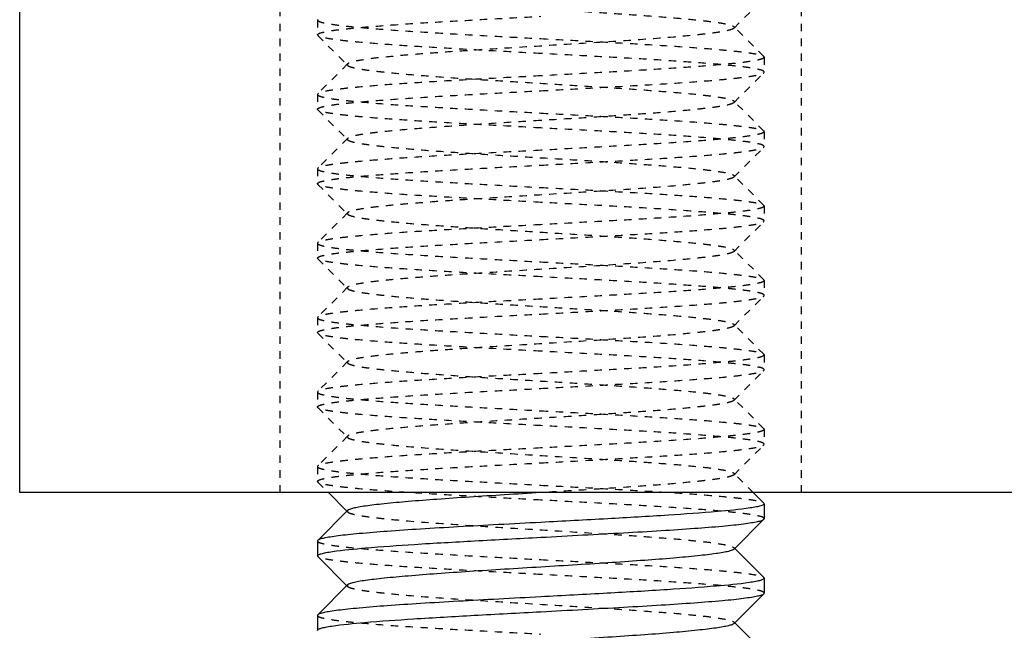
# Model space of a CAD drawing. Header units: millimetres. Extents: x -24622 to 57, y -1603 to 1112.
# Tile 12 of 219: x -23376 to -23363, y -294 to -286. Entities that reach past the tile are written whole.
import ezdxf

# ---------------------------------------------------------------- set-up
doc = ezdxf.new("R2010")
doc.units = ezdxf.units.MM
doc.linetypes.add('HIDDEN', pattern=[0.2, 0.1, -0.1])
doc.layers.add('02___PRT_ALL_AXES', color=7, linetype='Continuous')
doc.layers.add('DEFAULT_2', color=8, linetype='HIDDEN')

msp = doc.modelspace()

# ---------------------------------------------------------------- linework, layer by layer
at = {"color": 7, "linetype": 'Continuous'}
for p, q in [((-23376.094, -292.275), (-23376.094, -280.275)), ((-23256.094, -292.275), (-23376.094, -292.275)), ((-23371.948, -292.275), (-23371.699, -292.525)), ((-23366.098, -292.416), (-23366.24, -292.275)), ((-23366.098, -292.416), (-23366.094, -292.425)), ((-23371.689, -292.515), (-23372.09, -292.916)), ((-23366.499, -293.034), (-23366.098, -292.633)), ((-23366.098, -292.633), (-23366.094, -292.625)), ((-23372.09, -292.916), (-23372.094, -292.925)), ((-23366.098, -293.416), (-23366.489, -293.025)), ((-23372.09, -293.133), (-23372.094, -293.125)), ((-23372.09, -293.133), (-23371.699, -293.525)), ((-23366.098, -293.416), (-23366.094, -293.425)), ((-23371.689, -293.515), (-23372.09, -293.916)), ((-23366.499, -294.034), (-23366.098, -293.633)), ((-23366.098, -293.633), (-23366.094, -293.625)), ((-23372.09, -293.916), (-23372.094, -293.925)), ((-23366.098, -294.416), (-23366.489, -294.025))]:
    msp.add_line(p, q, dxfattribs=at)
for points, start_tangent, end_tangent in [([(-23369.095, -292.275), (-23369.582, -292.305), (-23370.053, -292.335), (-23370.489, -292.365), (-23370.876, -292.395), (-23371.199, -292.425), (-23371.334, -292.44), (-23371.448, -292.455), (-23371.542, -292.47), (-23371.613, -292.485), (-23371.663, -292.5), (-23371.689, -292.515)], (-0.998132, -0.061099), (-0.70669, -0.707524)), ([(-23366.282, -292.481), (-23366.723, -292.53), (-23367.381, -292.578), (-23368.196, -292.626), (-23369.094, -292.675)], (-0.988581, -0.15069), (-0.998596, -0.052977)), ([(-23366.094, -292.425), (-23366.106, -292.439), (-23366.141, -292.453), (-23366.2, -292.467), (-23366.282, -292.481)], (0.007222, -0.999974), (-0.988581, -0.15069)), ([(-23369.094, -292.675), (-23369.66, -292.705), (-23370.205, -292.735), (-23370.711, -292.765), (-23371.158, -292.795), (-23371.532, -292.826), (-23371.686, -292.841), (-23371.818, -292.856), (-23371.925, -292.871), (-23372.006, -292.886), (-23372.061, -292.901), (-23372.09, -292.916)], (-0.998596, -0.052977), (-0.705983, -0.708229)), ([(-23369.094, -292.875), (-23368.528, -292.844), (-23367.983, -292.814), (-23367.477, -292.784), (-23367.03, -292.754), (-23366.656, -292.724), (-23366.502, -292.709), (-23366.37, -292.693), (-23366.263, -292.678), (-23366.182, -292.663), (-23366.127, -292.648), (-23366.098, -292.633)], (0.998596, 0.052977), (0.706019, 0.708192)), ([(-23371.894, -293.066), (-23371.449, -293.018), (-23370.793, -292.97), (-23369.983, -292.923), (-23369.094, -292.875)], (0.98924, 0.146305), (0.998596, 0.052977)), ([(-23372.094, -293.125), (-23372.081, -293.11), (-23372.044, -293.095), (-23371.981, -293.081), (-23371.894, -293.066)], (0.008728, 0.999962), (0.98924, 0.146305)), ([(-23366.499, -293.034), (-23366.525, -293.049), (-23366.575, -293.064), (-23366.647, -293.079), (-23366.74, -293.094), (-23366.855, -293.109), (-23366.989, -293.124), (-23367.313, -293.155), (-23367.699, -293.185), (-23368.136, -293.215), (-23368.606, -293.245), (-23369.094, -293.275), (-23369.582, -293.305), (-23370.052, -293.335), (-23370.489, -293.365), (-23370.875, -293.395), (-23371.199, -293.425), (-23371.333, -293.44), (-23371.448, -293.455), (-23371.542, -293.47), (-23371.613, -293.485), (-23371.663, -293.5), (-23371.689, -293.515)], (-0.707117, -0.707096), (-0.70586, -0.708351)), ([(-23366.094, -293.425), (-23366.107, -293.439), (-23366.144, -293.454), (-23366.206, -293.468), (-23366.292, -293.483)], (-0.006651, -0.999978), (-0.989131, -0.147034)), ([(-23366.292, -293.483), (-23366.736, -293.531), (-23367.393, -293.579), (-23368.203, -293.627), (-23369.094, -293.675)], (-0.989131, -0.147034), (-0.998596, -0.052977)), ([(-23369.094, -293.675), (-23369.66, -293.705), (-23370.205, -293.735), (-23370.711, -293.765), (-23371.158, -293.795), (-23371.532, -293.826), (-23371.687, -293.841), (-23371.818, -293.856), (-23371.925, -293.871), (-23372.006, -293.886), (-23372.061, -293.901), (-23372.09, -293.916)], (-0.998596, -0.052977), (-0.706038, -0.708174)), ([(-23369.094, -293.875), (-23368.528, -293.844), (-23367.983, -293.814), (-23367.477, -293.784), (-23367.03, -293.754), (-23366.656, -293.724), (-23366.502, -293.709), (-23366.37, -293.693), (-23366.263, -293.678), (-23366.182, -293.663), (-23366.127, -293.648), (-23366.098, -293.633)], (0.998596, 0.052977), (0.706, 0.708212)), ([(-23371.904, -294.068), (-23371.462, -294.019), (-23370.804, -293.971), (-23369.99, -293.923), (-23369.094, -293.875)], (0.988734, 0.149681), (0.998596, 0.052977)), ([(-23372.094, -294.125), (-23372.082, -294.11), (-23372.046, -294.096), (-23371.987, -294.082), (-23371.904, -294.068)], (-0.004748, 0.999989), (0.988734, 0.149681)), ([(-23366.499, -294.034), (-23366.525, -294.049), (-23366.575, -294.064), (-23366.647, -294.079), (-23366.74, -294.094), (-23366.855, -294.109), (-23366.989, -294.124), (-23367.313, -294.155), (-23367.699, -294.185), (-23368.136, -294.215), (-23368.606, -294.245), (-23369.094, -294.275), (-23369.582, -294.305), (-23370.052, -294.335), (-23370.489, -294.365), (-23370.875, -294.395), (-23371.199, -294.425), (-23371.333, -294.44), (-23371.448, -294.455), (-23371.542, -294.47), (-23371.613, -294.485), (-23371.663, -294.5), (-23371.689, -294.515)], (-0.705678, -0.708532), (-0.706932, -0.707281))]:
    msp.add_spline(points, degree=3, dxfattribs=dict(at, start_tangent=start_tangent, end_tangent=end_tangent))
at = {"layer": '02___PRT_ALL_AXES', "color": 8, "linetype": 'HIDDEN'}
for p, q in [((-23372.094, -285.925), (-23372.094, -286.125)), ((-23366.094, -286.425), (-23366.094, -286.625)), ((-23372.094, -286.925), (-23372.094, -287.125)), ((-23366.094, -287.425), (-23366.094, -287.625)), ((-23372.094, -287.925), (-23372.094, -288.125)), ((-23366.094, -288.425), (-23366.094, -288.625)), ((-23372.094, -288.925), (-23372.094, -289.125)), ((-23366.094, -289.425), (-23366.094, -289.625)), ((-23372.094, -289.925), (-23372.094, -290.125)), ((-23366.094, -290.425), (-23366.094, -290.625)), ((-23372.094, -290.925), (-23372.094, -291.125)), ((-23366.094, -291.425), (-23366.094, -291.625)), ((-23372.094, -291.925), (-23372.094, -292.125))]:
    msp.add_line(p, q, dxfattribs=at)
at = {"layer": '02___PRT_ALL_AXES', "color": 7, "linetype": 'Continuous'}
for p, q in [((-23366.094, -292.425), (-23366.094, -292.625)), ((-23372.094, -292.925), (-23372.094, -293.125)), ((-23366.094, -293.425), (-23366.094, -293.625)), ((-23372.094, -293.925), (-23372.094, -294.125))]:
    msp.add_line(p, q, dxfattribs=at)
at = {"layer": 'DEFAULT_2', "color": 8, "linetype": 'HIDDEN'}
for p, q in [((-23372.594, -292.275), (-23372.594, -280.275)), ((-23365.594, -292.275), (-23365.594, -280.275)), ((-23366.499, -286.034), (-23366.098, -285.633)), ((-23372.09, -285.916), (-23372.094, -285.925)), ((-23366.098, -286.416), (-23366.499, -286.015)), ((-23366.499, -286.015), (-23366.499, -286.034)), ((-23372.09, -286.133), (-23372.094, -286.125)), ((-23372.09, -286.133), (-23371.689, -286.534)), ((-23366.098, -286.416), (-23366.094, -286.425)), ((-23371.689, -286.515), (-23372.09, -286.916)), ((-23371.689, -286.515), (-23371.689, -286.534)), ((-23366.499, -287.034), (-23366.098, -286.633)), ((-23366.098, -286.633), (-23366.094, -286.625)), ((-23372.09, -286.916), (-23372.094, -286.925)), ((-23372.09, -287.133), (-23372.094, -287.125)), ((-23366.098, -287.416), (-23366.499, -287.015)), ((-23372.09, -287.133), (-23371.689, -287.534)), ((-23371.689, -287.515), (-23372.09, -287.916)), ((-23366.098, -287.416), (-23366.094, -287.425)), ((-23366.499, -288.034), (-23366.098, -287.633)), ((-23366.098, -287.633), (-23366.094, -287.625)), ((-23372.09, -287.916), (-23372.094, -287.925)), ((-23366.098, -288.416), (-23366.499, -288.015)), ((-23366.499, -288.015), (-23366.499, -288.034)), ((-23372.09, -288.133), (-23372.094, -288.125)), ((-23372.09, -288.133), (-23371.689, -288.534)), ((-23366.098, -288.416), (-23366.094, -288.425)), ((-23371.689, -288.515), (-23372.09, -288.916)), ((-23371.689, -288.515), (-23371.689, -288.534)), ((-23366.499, -289.034), (-23366.098, -288.633)), ((-23366.098, -288.633), (-23366.094, -288.625)), ((-23372.09, -288.916), (-23372.094, -288.925)), ((-23366.098, -289.416), (-23366.499, -289.015)), ((-23372.09, -289.133), (-23372.094, -289.125)), ((-23372.09, -289.133), (-23371.689, -289.534)), ((-23366.098, -289.416), (-23366.094, -289.425)), ((-23371.689, -289.515), (-23372.09, -289.916)), ((-23371.689, -289.515), (-23371.689, -289.534)), ((-23366.499, -290.034), (-23366.098, -289.633)), ((-23366.098, -289.633), (-23366.094, -289.625)), ((-23372.09, -289.916), (-23372.094, -289.925)), ((-23366.098, -290.416), (-23366.499, -290.015)), ((-23366.499, -290.015), (-23366.499, -290.034)), ((-23372.09, -290.133), (-23372.094, -290.125)), ((-23372.09, -290.133), (-23371.689, -290.534)), ((-23366.098, -290.416), (-23366.094, -290.425)), ((-23371.689, -290.515), (-23372.09, -290.916)), ((-23371.689, -290.515), (-23371.689, -290.534)), ((-23366.499, -291.034), (-23366.098, -290.633)), ((-23366.098, -290.633), (-23366.094, -290.625)), ((-23372.09, -290.916), (-23372.094, -290.925)), ((-23366.098, -291.416), (-23366.499, -291.015)), ((-23366.499, -291.015), (-23366.494, -291.025)), ((-23366.494, -291.025), (-23366.499, -291.034)), ((-23372.09, -291.133), (-23372.094, -291.125)), ((-23372.09, -291.133), (-23371.689, -291.534)), ((-23366.098, -291.416), (-23366.094, -291.425)), ((-23371.689, -291.515), (-23372.09, -291.916)), ((-23371.689, -291.515), (-23371.689, -291.534)), ((-23366.499, -292.034), (-23366.098, -291.633)), ((-23366.098, -291.633), (-23366.094, -291.625)), ((-23372.09, -291.916), (-23372.094, -291.925)), ((-23366.24, -292.275), (-23366.499, -292.015)), ((-23366.499, -292.015), (-23366.499, -292.034)), ((-23372.09, -292.133), (-23372.094, -292.125)), ((-23372.09, -292.133), (-23371.948, -292.275)), ((-23371.699, -292.525), (-23371.689, -292.534)), ((-23371.689, -292.515), (-23371.689, -292.534)), ((-23366.489, -293.025), (-23366.499, -293.015)), ((-23371.699, -293.525), (-23371.689, -293.534)), ((-23371.689, -293.515), (-23371.689, -293.534)), ((-23366.489, -294.025), (-23366.499, -294.015)), ((-23366.499, -294.015), (-23366.499, -294.034))]:
    msp.add_line(p, q, dxfattribs=at)
for points, start_tangent, end_tangent in [([(-23371.689, -285.534), (-23371.663, -285.549), (-23371.613, -285.564), (-23371.542, -285.579), (-23371.448, -285.594), (-23371.333, -285.609), (-23371.199, -285.624), (-23370.875, -285.655), (-23370.489, -285.685), (-23370.052, -285.715), (-23369.582, -285.745), (-23369.094, -285.775), (-23368.606, -285.805), (-23368.136, -285.835), (-23367.699, -285.865), (-23367.313, -285.895), (-23366.989, -285.925), (-23366.855, -285.94), (-23366.74, -285.955), (-23366.647, -285.97), (-23366.575, -285.985), (-23366.525, -286), (-23366.499, -286.015)], (0.707117, -0.707096), (0.70586, -0.708351)), ([(-23372.094, -286.125), (-23372.08, -286.109), (-23372.036, -286.093), (-23371.965, -286.078), (-23371.866, -286.062), (-23371.74, -286.047), (-23371.588, -286.031), (-23371.215, -286), (-23370.761, -285.968), (-23370.242, -285.937), (-23369.679, -285.906), (-23369.094, -285.875)], (-0.002351, 0.999997), (0.998596, 0.052977)), ([(-23372.094, -285.925), (-23372.079, -285.94), (-23372.036, -285.956), (-23371.965, -285.972), (-23371.865, -285.987), (-23371.739, -286.003), (-23371.588, -286.018), (-23371.215, -286.05), (-23370.76, -286.081), (-23370.242, -286.112), (-23369.679, -286.143), (-23369.094, -286.175)], (0.006651, -0.999978), (0.998596, -0.052977)), ([(-23366.499, -286.034), (-23366.525, -286.049), (-23366.575, -286.064), (-23366.647, -286.079), (-23366.74, -286.094), (-23366.855, -286.109), (-23366.989, -286.124), (-23367.313, -286.155), (-23367.912, -286.2), (-23368.606, -286.245), (-23369.339, -286.29), (-23370.052, -286.335), (-23370.384, -286.357), (-23370.689, -286.38), (-23370.963, -286.402), (-23371.199, -286.425), (-23371.393, -286.447), (-23371.542, -286.47), (-23371.641, -286.492), (-23371.671, -286.504), (-23371.689, -286.515)], (-0.70615, -0.708063), (-0.705911, -0.7083)), ([(-23369.094, -286.375), (-23369.66, -286.344), (-23370.205, -286.314), (-23370.711, -286.284), (-23371.158, -286.254), (-23371.532, -286.224), (-23371.686, -286.209), (-23371.818, -286.193), (-23371.925, -286.178), (-23372.006, -286.163), (-23372.061, -286.148), (-23372.09, -286.133)], (-0.998596, 0.052977), (-0.706, 0.708212)), ([(-23369.094, -286.175), (-23368.528, -286.205), (-23367.983, -286.235), (-23367.477, -286.265), (-23367.03, -286.295), (-23366.656, -286.326), (-23366.502, -286.341), (-23366.37, -286.356), (-23366.263, -286.371), (-23366.182, -286.386), (-23366.127, -286.401), (-23366.098, -286.416)], (0.998596, -0.052977), (0.706038, -0.708174)), ([(-23366.094, -286.625), (-23366.108, -286.609), (-23366.152, -286.593), (-23366.223, -286.578), (-23366.322, -286.562), (-23366.448, -286.547), (-23366.599, -286.531), (-23366.972, -286.5), (-23367.427, -286.468), (-23367.946, -286.437), (-23368.509, -286.406), (-23369.094, -286.375)], (0.004748, 0.999989), (-0.998596, 0.052977)), ([(-23366.094, -286.425), (-23366.108, -286.44), (-23366.151, -286.456), (-23366.223, -286.471), (-23366.322, -286.487), (-23366.448, -286.503), (-23366.599, -286.518), (-23366.972, -286.55), (-23367.427, -286.581), (-23367.946, -286.612), (-23368.509, -286.643), (-23369.094, -286.675)], (0.008728, -0.999962), (-0.998596, -0.052977)), ([(-23371.689, -286.534), (-23371.663, -286.549), (-23371.613, -286.564), (-23371.542, -286.579), (-23371.448, -286.594), (-23371.333, -286.609), (-23371.199, -286.624), (-23370.875, -286.655), (-23370.489, -286.685), (-23370.052, -286.715), (-23369.582, -286.745), (-23369.094, -286.775), (-23368.606, -286.805), (-23368.136, -286.835), (-23367.699, -286.865), (-23367.313, -286.895), (-23366.989, -286.925), (-23366.855, -286.94), (-23366.74, -286.955), (-23366.647, -286.97), (-23366.575, -286.985), (-23366.525, -287), (-23366.499, -287.015)], (0.705678, -0.708532), (0.706932, -0.707281)), ([(-23369.094, -286.675), (-23369.66, -286.705), (-23370.205, -286.735), (-23370.711, -286.765), (-23371.158, -286.795), (-23371.532, -286.826), (-23371.686, -286.841), (-23371.818, -286.856), (-23371.925, -286.871), (-23372.006, -286.886), (-23372.061, -286.901), (-23372.09, -286.916)], (-0.998596, -0.052977), (-0.705975, -0.708237)), ([(-23369.094, -286.875), (-23368.528, -286.844), (-23367.983, -286.814), (-23367.477, -286.784), (-23367.03, -286.754), (-23366.656, -286.724), (-23366.502, -286.709), (-23366.37, -286.693), (-23366.263, -286.678), (-23366.182, -286.663), (-23366.127, -286.648), (-23366.098, -286.633)], (0.998596, 0.052977), (0.706003, 0.708209)), ([(-23372.094, -287.125), (-23372.079, -287.109), (-23372.036, -287.093), (-23371.965, -287.078), (-23371.865, -287.062), (-23371.739, -287.046), (-23371.588, -287.031), (-23371.215, -287), (-23370.761, -286.968), (-23370.242, -286.937), (-23369.679, -286.906), (-23369.094, -286.875)], (0.006208, 0.999981), (0.998596, 0.052977)), ([(-23372.094, -286.925), (-23372.08, -286.94), (-23372.036, -286.956), (-23371.965, -286.972), (-23371.866, -286.987), (-23371.74, -287.003), (-23371.588, -287.018), (-23371.215, -287.05), (-23370.761, -287.081), (-23370.242, -287.112), (-23369.679, -287.143), (-23369.094, -287.175)], (0.002351, -0.999997), (0.998596, -0.052977)), ([(-23366.499, -287.034), (-23366.525, -287.049), (-23366.575, -287.064), (-23366.647, -287.079), (-23366.74, -287.094), (-23366.855, -287.109), (-23366.989, -287.124), (-23367.313, -287.155), (-23367.7, -287.185), (-23368.136, -287.215), (-23368.606, -287.245), (-23369.094, -287.275)], (-0.707034, -0.70718), (-0.998132, -0.061099)), ([(-23366.499, -287.015), (-23366.494, -287.025), (-23366.499, -287.034)], (0.706932, -0.707281), (-0.707034, -0.70718)), ([(-23369.094, -287.375), (-23369.66, -287.344), (-23370.205, -287.314), (-23370.711, -287.284), (-23371.158, -287.254), (-23371.532, -287.224), (-23371.686, -287.209), (-23371.818, -287.193), (-23371.925, -287.178), (-23372.006, -287.163), (-23372.061, -287.148), (-23372.09, -287.133)], (-0.998596, 0.052977), (-0.705936, 0.708276)), ([(-23369.094, -287.175), (-23368.528, -287.205), (-23367.983, -287.235), (-23367.477, -287.265), (-23367.03, -287.295), (-23366.656, -287.326), (-23366.502, -287.341), (-23366.37, -287.356), (-23366.263, -287.371), (-23366.182, -287.386), (-23366.127, -287.401), (-23366.098, -287.416)], (0.998596, -0.052977), (0.705946, -0.708266)), ([(-23369.094, -287.275), (-23369.582, -287.305), (-23370.052, -287.335), (-23370.489, -287.365), (-23370.875, -287.395), (-23371.199, -287.425), (-23371.333, -287.44), (-23371.448, -287.455), (-23371.542, -287.47), (-23371.613, -287.485), (-23371.663, -287.5), (-23371.689, -287.515)], (-0.998132, -0.061099), (-0.707034, -0.70718)), ([(-23366.094, -287.625), (-23366.108, -287.609), (-23366.152, -287.593), (-23366.223, -287.578), (-23366.322, -287.562), (-23366.448, -287.547), (-23366.6, -287.531), (-23366.973, -287.5), (-23367.427, -287.468), (-23367.946, -287.437), (-23368.509, -287.406), (-23369.094, -287.375)], (-0.000879, 1), (-0.998596, 0.052977)), ([(-23371.689, -287.515), (-23371.694, -287.525), (-23371.689, -287.534)], (-0.707034, -0.70718), (0.706932, -0.707281)), ([(-23366.094, -287.425), (-23366.109, -287.44), (-23366.152, -287.456), (-23366.223, -287.472), (-23366.323, -287.487), (-23366.448, -287.503), (-23366.6, -287.518), (-23366.973, -287.55), (-23367.427, -287.581), (-23367.946, -287.612), (-23368.509, -287.643), (-23369.094, -287.675)], (-0.004748, -0.999989), (-0.998596, -0.052977)), ([(-23371.689, -287.534), (-23371.663, -287.549), (-23371.613, -287.564), (-23371.542, -287.579), (-23371.448, -287.594), (-23371.333, -287.609), (-23371.199, -287.624), (-23370.875, -287.655), (-23370.489, -287.685), (-23370.052, -287.715), (-23369.582, -287.745), (-23369.094, -287.775), (-23368.606, -287.805), (-23368.136, -287.835), (-23367.699, -287.865), (-23367.313, -287.895), (-23366.989, -287.925), (-23366.855, -287.94), (-23366.74, -287.955), (-23366.647, -287.97), (-23366.575, -287.985), (-23366.525, -288), (-23366.499, -288.015)], (0.706932, -0.707281), (0.705678, -0.708532)), ([(-23369.094, -287.875), (-23368.528, -287.844), (-23367.983, -287.814), (-23367.477, -287.784), (-23367.03, -287.754), (-23366.656, -287.724), (-23366.502, -287.709), (-23366.37, -287.693), (-23366.263, -287.678), (-23366.182, -287.663), (-23366.127, -287.648), (-23366.098, -287.633)], (0.998596, 0.052977), (0.705981, 0.708231)), ([(-23369.094, -287.675), (-23369.66, -287.705), (-23370.205, -287.735), (-23370.711, -287.765), (-23371.158, -287.795), (-23371.532, -287.826), (-23371.687, -287.841), (-23371.818, -287.856), (-23371.925, -287.871), (-23372.006, -287.886), (-23372.061, -287.901), (-23372.09, -287.916)], (-0.998596, -0.052977), (-0.706014, -0.708198)), ([(-23372.094, -288.125), (-23372.08, -288.109), (-23372.037, -288.093), (-23371.965, -288.078), (-23371.866, -288.062), (-23371.74, -288.047), (-23371.589, -288.031), (-23371.216, -288), (-23370.761, -287.968), (-23370.242, -287.937), (-23369.679, -287.906), (-23369.094, -287.875)], (-0.007646, 0.999971), (0.998596, 0.052977)), ([(-23372.094, -287.925), (-23372.08, -287.94), (-23372.037, -287.956), (-23371.965, -287.971), (-23371.866, -287.987), (-23371.74, -288.003), (-23371.589, -288.018), (-23371.216, -288.05), (-23370.761, -288.081), (-23370.242, -288.112), (-23369.679, -288.143), (-23369.094, -288.175)], (-0.006208, -0.999981), (0.998596, -0.052977)), ([(-23366.499, -288.034), (-23366.525, -288.049), (-23366.575, -288.064), (-23366.647, -288.079), (-23366.74, -288.094), (-23366.855, -288.109), (-23366.989, -288.124), (-23367.313, -288.155), (-23367.912, -288.2), (-23368.606, -288.245), (-23369.339, -288.29), (-23370.052, -288.335), (-23370.384, -288.357), (-23370.689, -288.38), (-23370.963, -288.402), (-23371.199, -288.425), (-23371.393, -288.447), (-23371.542, -288.47), (-23371.641, -288.492), (-23371.671, -288.504), (-23371.689, -288.515)], (-0.705911, -0.7083), (-0.70615, -0.708063)), ([(-23369.094, -288.375), (-23369.66, -288.344), (-23370.205, -288.314), (-23370.711, -288.284), (-23371.158, -288.254), (-23371.532, -288.224), (-23371.687, -288.209), (-23371.818, -288.193), (-23371.925, -288.178), (-23372.006, -288.163), (-23372.061, -288.148), (-23372.09, -288.133)], (-0.998596, 0.052977), (-0.706033, 0.708179)), ([(-23369.094, -288.175), (-23368.528, -288.205), (-23367.983, -288.235), (-23367.477, -288.265), (-23367.03, -288.295), (-23366.656, -288.326), (-23366.502, -288.341), (-23366.37, -288.356), (-23366.263, -288.371), (-23366.182, -288.386), (-23366.127, -288.401), (-23366.098, -288.416)], (0.998596, -0.052977), (0.70599, -0.708222)), ([(-23366.094, -288.625), (-23366.109, -288.609), (-23366.152, -288.593), (-23366.223, -288.578), (-23366.323, -288.562), (-23366.449, -288.546), (-23366.6, -288.531), (-23366.973, -288.5), (-23367.428, -288.468), (-23367.946, -288.437), (-23368.509, -288.406), (-23369.094, -288.375)], (-0.008222, 0.999966), (-0.998596, 0.052977)), ([(-23366.094, -288.425), (-23366.108, -288.44), (-23366.152, -288.456), (-23366.223, -288.472), (-23366.322, -288.487), (-23366.448, -288.503), (-23366.6, -288.518), (-23366.973, -288.55), (-23367.427, -288.581), (-23367.946, -288.612), (-23368.509, -288.643), (-23369.094, -288.675)], (0.000879, -1), (-0.998596, -0.052977)), ([(-23371.689, -288.534), (-23371.663, -288.549), (-23371.613, -288.564), (-23371.542, -288.579), (-23371.448, -288.594), (-23371.333, -288.609), (-23371.199, -288.624), (-23370.875, -288.655), (-23370.489, -288.685), (-23370.052, -288.715), (-23369.582, -288.745), (-23369.094, -288.775), (-23368.606, -288.805), (-23368.136, -288.835), (-23367.699, -288.865), (-23367.313, -288.895), (-23366.989, -288.925), (-23366.855, -288.94), (-23366.74, -288.955), (-23366.647, -288.97), (-23366.575, -288.985), (-23366.525, -289), (-23366.499, -289.015)], (0.70586, -0.708351), (0.707117, -0.707096)), ([(-23369.094, -288.675), (-23369.66, -288.705), (-23370.205, -288.735), (-23370.711, -288.765), (-23371.158, -288.795), (-23371.532, -288.826), (-23371.686, -288.841), (-23371.818, -288.856), (-23371.925, -288.871), (-23372.006, -288.886), (-23372.061, -288.901), (-23372.09, -288.916)], (-0.998596, -0.052977), (-0.705922, -0.70829)), ([(-23369.094, -288.875), (-23368.528, -288.844), (-23367.983, -288.814), (-23367.477, -288.784), (-23367.03, -288.754), (-23366.656, -288.724), (-23366.502, -288.709), (-23366.37, -288.693), (-23366.263, -288.678), (-23366.182, -288.663), (-23366.127, -288.648), (-23366.098, -288.633)], (0.998596, 0.052977), (0.705917, 0.708295)), ([(-23372.094, -289.125), (-23372.08, -289.109), (-23372.036, -289.093), (-23371.965, -289.078), (-23371.866, -289.062), (-23371.74, -289.047), (-23371.588, -289.031), (-23371.215, -289), (-23370.761, -288.968), (-23370.242, -288.937), (-23369.679, -288.906), (-23369.094, -288.875)], (-0.001278, 0.999999), (0.998596, 0.052977)), ([(-23372.094, -288.925), (-23372.079, -288.94), (-23372.036, -288.956), (-23371.965, -288.972), (-23371.865, -288.987), (-23371.739, -289.003), (-23371.588, -289.018), (-23371.215, -289.05), (-23370.76, -289.081), (-23370.242, -289.112), (-23369.679, -289.143), (-23369.094, -289.175)], (0.007646, -0.999971), (0.998596, -0.052977)), ([(-23366.499, -289.034), (-23366.525, -289.049), (-23366.575, -289.064), (-23366.647, -289.079), (-23366.74, -289.094), (-23366.855, -289.109), (-23366.989, -289.124), (-23367.313, -289.155), (-23367.912, -289.2), (-23368.606, -289.245), (-23369.339, -289.29), (-23370.052, -289.335), (-23370.384, -289.357), (-23370.689, -289.38), (-23370.963, -289.402), (-23371.199, -289.425), (-23371.393, -289.447), (-23371.542, -289.47), (-23371.641, -289.492), (-23371.671, -289.504), (-23371.689, -289.515)], (-0.7072, -0.707014), (-0.706711, -0.707503)), ([(-23366.499, -289.015), (-23366.494, -289.025), (-23366.499, -289.034)], (0.707117, -0.707096), (-0.7072, -0.707014)), ([(-23369.094, -289.375), (-23369.66, -289.344), (-23370.205, -289.314), (-23370.711, -289.284), (-23371.158, -289.254), (-23371.532, -289.224), (-23371.686, -289.209), (-23371.818, -289.193), (-23371.925, -289.178), (-23372.006, -289.163), (-23372.061, -289.148), (-23372.09, -289.133)], (-0.998596, 0.052977), (-0.705994, 0.708218)), ([(-23369.094, -289.175), (-23368.528, -289.205), (-23367.983, -289.235), (-23367.477, -289.265), (-23367.03, -289.295), (-23366.656, -289.326), (-23366.502, -289.341), (-23366.37, -289.356), (-23366.263, -289.371), (-23366.182, -289.386), (-23366.127, -289.401), (-23366.098, -289.416)], (0.998596, -0.052977), (0.70604, -0.708172)), ([(-23366.094, -289.625), (-23366.108, -289.609), (-23366.152, -289.593), (-23366.223, -289.578), (-23366.322, -289.562), (-23366.448, -289.547), (-23366.599, -289.531), (-23366.972, -289.5), (-23367.427, -289.468), (-23367.946, -289.437), (-23368.509, -289.406), (-23369.094, -289.375)], (0.005671, 0.999984), (-0.998596, 0.052977)), ([(-23366.094, -289.425), (-23366.108, -289.44), (-23366.151, -289.456), (-23366.223, -289.471), (-23366.322, -289.487), (-23366.448, -289.503), (-23366.599, -289.518), (-23366.972, -289.55), (-23367.427, -289.581), (-23367.946, -289.612), (-23368.509, -289.643), (-23369.094, -289.675)], (0.008222, -0.999966), (-0.998596, -0.052977)), ([(-23371.689, -289.534), (-23371.663, -289.549), (-23371.613, -289.564), (-23371.542, -289.579), (-23371.448, -289.594), (-23371.333, -289.609), (-23371.199, -289.624), (-23370.875, -289.655), (-23370.489, -289.685), (-23370.052, -289.715), (-23369.582, -289.745), (-23369.094, -289.775), (-23368.606, -289.805), (-23368.136, -289.835), (-23367.699, -289.865), (-23367.313, -289.895), (-23366.989, -289.925), (-23366.855, -289.94), (-23366.74, -289.955), (-23366.647, -289.97), (-23366.575, -289.985), (-23366.525, -290), (-23366.499, -290.015)], (0.70669, -0.707524), (0.705646, -0.708565)), ([(-23369.094, -289.875), (-23368.528, -289.844), (-23367.983, -289.814), (-23367.477, -289.784), (-23367.03, -289.754), (-23366.656, -289.724), (-23366.502, -289.709), (-23366.37, -289.693), (-23366.263, -289.678), (-23366.182, -289.663), (-23366.127, -289.648), (-23366.098, -289.633)], (0.998596, 0.052977), (0.706009, 0.708203)), ([(-23369.094, -289.675), (-23369.66, -289.705), (-23370.205, -289.735), (-23370.711, -289.765), (-23371.158, -289.795), (-23371.532, -289.826), (-23371.686, -289.841), (-23371.818, -289.856), (-23371.925, -289.871), (-23372.006, -289.886), (-23372.061, -289.901), (-23372.09, -289.916)], (-0.998596, -0.052977), (-0.70598, -0.708232)), ([(-23372.094, -290.125), (-23372.079, -290.109), (-23372.036, -290.093), (-23371.965, -290.078), (-23371.865, -290.062), (-23371.739, -290.046), (-23371.588, -290.031), (-23371.215, -290), (-23370.76, -289.968), (-23370.242, -289.937), (-23369.679, -289.906), (-23369.094, -289.875)], (0.008967, 0.99996), (0.998596, 0.052977)), ([(-23372.094, -289.925), (-23372.08, -289.94), (-23372.036, -289.956), (-23371.965, -289.972), (-23371.866, -289.987), (-23371.74, -290.003), (-23371.588, -290.018), (-23371.215, -290.05), (-23370.761, -290.081), (-23370.242, -290.112), (-23369.679, -290.143), (-23369.094, -290.175)], (0.001278, -0.999999), (0.998596, -0.052977)), ([(-23366.499, -290.034), (-23366.525, -290.049), (-23366.575, -290.064), (-23366.647, -290.079), (-23366.74, -290.094), (-23366.855, -290.109), (-23366.989, -290.124), (-23367.313, -290.155), (-23367.912, -290.2), (-23368.606, -290.245), (-23369.339, -290.29), (-23370.052, -290.335), (-23370.384, -290.357), (-23370.689, -290.38), (-23370.963, -290.402), (-23371.199, -290.425), (-23371.393, -290.447), (-23371.542, -290.47), (-23371.641, -290.492), (-23371.671, -290.504), (-23371.689, -290.515)], (-0.705733, -0.708478), (-0.706419, -0.707794)), ([(-23369.094, -290.375), (-23369.66, -290.344), (-23370.205, -290.314), (-23370.711, -290.284), (-23371.158, -290.254), (-23371.532, -290.224), (-23371.686, -290.209), (-23371.818, -290.193), (-23371.925, -290.178), (-23372.006, -290.163), (-23372.061, -290.148), (-23372.09, -290.133)], (-0.998596, 0.052977), (-0.705905, 0.708306)), ([(-23369.094, -290.175), (-23368.528, -290.205), (-23367.983, -290.235), (-23367.477, -290.265), (-23367.03, -290.295), (-23366.656, -290.326), (-23366.502, -290.341), (-23366.37, -290.356), (-23366.263, -290.371), (-23366.182, -290.386), (-23366.127, -290.401), (-23366.098, -290.416)], (0.998596, -0.052977), (0.70594, -0.708272)), ([(-23366.094, -290.625), (-23366.108, -290.609), (-23366.152, -290.593), (-23366.223, -290.578), (-23366.322, -290.562), (-23366.448, -290.547), (-23366.6, -290.531), (-23366.973, -290.5), (-23367.427, -290.468), (-23367.946, -290.437), (-23368.509, -290.406), (-23369.094, -290.375)], (0, 1), (-0.998596, 0.052977)), ([(-23366.094, -290.425), (-23366.109, -290.44), (-23366.152, -290.456), (-23366.223, -290.472), (-23366.323, -290.487), (-23366.449, -290.503), (-23366.6, -290.518), (-23366.973, -290.55), (-23367.428, -290.581), (-23367.946, -290.612), (-23368.509, -290.643), (-23369.094, -290.675)], (-0.005671, -0.999984), (-0.998596, -0.052977)), ([(-23371.689, -290.534), (-23371.663, -290.549), (-23371.613, -290.564), (-23371.542, -290.579), (-23371.448, -290.594), (-23371.334, -290.609), (-23371.199, -290.624), (-23370.875, -290.654), (-23370.489, -290.685), (-23370.052, -290.715), (-23369.582, -290.745), (-23369.094, -290.775), (-23368.606, -290.805), (-23368.136, -290.835), (-23367.7, -290.865), (-23367.313, -290.895), (-23366.989, -290.925), (-23366.855, -290.94), (-23366.74, -290.955), (-23366.647, -290.97), (-23366.575, -290.985), (-23366.525, -291), (-23366.499, -291.015)], (0.706219, -0.707993), (0.708097, -0.706116)), ([(-23369.094, -290.675), (-23369.66, -290.705), (-23370.205, -290.735), (-23370.711, -290.765), (-23371.158, -290.795), (-23371.532, -290.826), (-23371.687, -290.841), (-23371.818, -290.856), (-23371.925, -290.871), (-23372.006, -290.886), (-23372.061, -290.901), (-23372.09, -290.916)], (-0.998596, -0.052977), (-0.706032, -0.70818)), ([(-23369.094, -290.875), (-23368.528, -290.844), (-23367.983, -290.814), (-23367.477, -290.784), (-23367.03, -290.754), (-23366.656, -290.724), (-23366.502, -290.709), (-23366.37, -290.693), (-23366.263, -290.678), (-23366.182, -290.663), (-23366.127, -290.648), (-23366.098, -290.633)], (0.998596, 0.052977), (0.707874, 0.706339)), ([(-23372.094, -291.125), (-23372.08, -291.109), (-23372.037, -291.093), (-23371.965, -291.078), (-23371.866, -291.062), (-23371.74, -291.047), (-23371.589, -291.031), (-23371.216, -291), (-23370.761, -290.968), (-23370.242, -290.937), (-23369.679, -290.906), (-23369.094, -290.875)], (-0.008478, 0.999964), (0.998596, 0.052977)), ([(-23372.094, -290.925), (-23372.08, -290.94), (-23372.037, -290.956), (-23371.965, -290.971), (-23371.866, -290.987), (-23371.74, -291.003), (-23371.589, -291.018), (-23371.216, -291.05), (-23370.761, -291.081), (-23370.242, -291.112), (-23369.679, -291.143), (-23369.094, -291.175)], (-0.008967, -0.99996), (0.998596, -0.052977)), ([(-23366.499, -291.034), (-23366.525, -291.049), (-23366.575, -291.064), (-23366.647, -291.079), (-23366.74, -291.094), (-23366.855, -291.109), (-23366.989, -291.124), (-23367.313, -291.155), (-23367.7, -291.185), (-23368.136, -291.215), (-23368.606, -291.245), (-23369.094, -291.275), (-23369.582, -291.305), (-23370.052, -291.335), (-23370.489, -291.365), (-23370.875, -291.395), (-23371.199, -291.425), (-23371.334, -291.44), (-23371.448, -291.455), (-23371.542, -291.47), (-23371.613, -291.485), (-23371.663, -291.5), (-23371.689, -291.515)], (-0.708097, -0.706115), (-0.706219, -0.707993)), ([(-23369.094, -291.375), (-23369.66, -291.344), (-23370.205, -291.314), (-23370.711, -291.284), (-23371.158, -291.254), (-23371.532, -291.224), (-23371.687, -291.209), (-23371.818, -291.193), (-23371.925, -291.178), (-23372.006, -291.163), (-23372.061, -291.148), (-23372.09, -291.133)], (-0.998596, 0.052977), (-0.706042, 0.70817)), ([(-23369.094, -291.175), (-23368.528, -291.205), (-23367.983, -291.235), (-23367.477, -291.265), (-23367.03, -291.295), (-23366.656, -291.326), (-23366.502, -291.341), (-23366.37, -291.356), (-23366.263, -291.371), (-23366.182, -291.386), (-23366.127, -291.401), (-23366.098, -291.416)], (0.998596, -0.052977), (0.707874, -0.706339)), ([(-23366.094, -291.625), (-23366.109, -291.609), (-23366.152, -291.593), (-23366.223, -291.578), (-23366.323, -291.562), (-23366.449, -291.546), (-23366.6, -291.531), (-23366.973, -291.5), (-23367.428, -291.468), (-23367.946, -291.437), (-23368.509, -291.406), (-23369.094, -291.375)], (-0.007222, 0.999974), (-0.998596, 0.052977)), ([(-23366.094, -291.425), (-23366.108, -291.44), (-23366.152, -291.456), (-23366.223, -291.472), (-23366.322, -291.487), (-23366.448, -291.503), (-23366.6, -291.518), (-23366.973, -291.55), (-23367.427, -291.581), (-23367.946, -291.612), (-23368.509, -291.643), (-23369.094, -291.675)], (0, -1), (-0.998596, -0.052977)), ([(-23371.689, -291.534), (-23371.663, -291.549), (-23371.613, -291.564), (-23371.542, -291.579), (-23371.448, -291.594), (-23371.333, -291.609), (-23371.199, -291.624), (-23370.875, -291.655), (-23370.276, -291.7), (-23369.582, -291.745), (-23368.849, -291.79), (-23368.136, -291.835), (-23367.805, -291.857), (-23367.499, -291.88), (-23367.225, -291.902), (-23366.989, -291.925), (-23366.795, -291.947), (-23366.647, -291.97), (-23366.547, -291.992), (-23366.517, -292.004), (-23366.499, -292.015)], (0.706419, -0.707794), (0.705733, -0.708478)), ([(-23369.094, -291.675), (-23369.66, -291.705), (-23370.205, -291.735), (-23370.711, -291.765), (-23371.158, -291.795), (-23371.532, -291.826), (-23371.686, -291.841), (-23371.818, -291.856), (-23371.925, -291.871), (-23372.006, -291.886), (-23372.061, -291.901), (-23372.09, -291.916)], (-0.998596, -0.052977), (-0.705914, -0.708298)), ([(-23369.094, -291.875), (-23368.528, -291.844), (-23367.983, -291.814), (-23367.477, -291.784), (-23367.03, -291.754), (-23366.656, -291.724), (-23366.502, -291.709), (-23366.37, -291.693), (-23366.263, -291.678), (-23366.182, -291.663), (-23366.127, -291.648), (-23366.098, -291.633)], (0.998596, 0.052977), (0.705925, 0.708286)), ([(-23372.094, -292.125), (-23372.08, -292.109), (-23372.036, -292.093), (-23371.965, -292.078), (-23371.866, -292.062), (-23371.74, -292.047), (-23371.588, -292.031), (-23371.215, -292), (-23370.761, -291.968), (-23370.242, -291.937), (-23369.679, -291.906), (-23369.094, -291.875)], (-0.000202, 1), (0.998596, 0.052977)), ([(-23372.094, -291.925), (-23372.079, -291.94), (-23372.036, -291.956), (-23371.965, -291.972), (-23371.865, -291.987), (-23371.739, -292.003), (-23371.588, -292.018), (-23371.215, -292.05), (-23370.76, -292.081), (-23370.242, -292.112), (-23369.679, -292.143), (-23369.094, -292.175)], (0.008478, -0.999964), (0.998596, -0.052977)), ([(-23369.094, -292.375), (-23369.66, -292.344), (-23370.205, -292.314), (-23370.711, -292.284), (-23371.158, -292.254), (-23371.532, -292.224), (-23371.686, -292.209), (-23371.818, -292.193), (-23371.925, -292.178), (-23372.006, -292.163), (-23372.061, -292.148), (-23372.09, -292.133)], (-0.998596, 0.052977), (-0.705985, 0.708227)), ([(-23366.499, -292.034), (-23366.525, -292.049), (-23366.575, -292.064), (-23366.647, -292.079), (-23366.74, -292.094), (-23366.855, -292.109), (-23366.989, -292.124), (-23367.313, -292.155), (-23367.7, -292.185), (-23368.136, -292.215), (-23368.607, -292.245), (-23369.095, -292.275)], (-0.705646, -0.708565), (-0.998132, -0.061099)), ([(-23369.094, -292.175), (-23368.528, -292.205), (-23367.983, -292.235), (-23367.477, -292.265), (-23367.03, -292.295), (-23366.656, -292.326), (-23366.502, -292.341), (-23366.37, -292.356), (-23366.263, -292.371), (-23366.182, -292.386), (-23366.127, -292.401), (-23366.098, -292.416)], (0.998596, -0.052977), (0.706026, -0.708186)), ([(-23366.094, -292.625), (-23366.108, -292.609), (-23366.152, -292.593), (-23366.223, -292.578), (-23366.322, -292.562), (-23366.448, -292.547), (-23366.599, -292.531), (-23366.972, -292.5), (-23367.427, -292.468), (-23367.946, -292.437), (-23368.509, -292.406), (-23369.094, -292.375)], (0.006651, 0.999978), (-0.998596, 0.052977)), ([(-23371.689, -292.534), (-23371.663, -292.549), (-23371.613, -292.564), (-23371.542, -292.579), (-23371.448, -292.594), (-23371.333, -292.609), (-23371.199, -292.624), (-23370.875, -292.655), (-23370.276, -292.7), (-23369.582, -292.745), (-23368.849, -292.79), (-23368.136, -292.835), (-23367.805, -292.857), (-23367.499, -292.88), (-23367.225, -292.902), (-23366.989, -292.925), (-23366.795, -292.947), (-23366.647, -292.97), (-23366.547, -292.992), (-23366.517, -293.004), (-23366.499, -293.015)], (0.706711, -0.707503), (0.7072, -0.707014)), ([(-23372.094, -292.925), (-23372.08, -292.94), (-23372.036, -292.956), (-23371.965, -292.972), (-23371.866, -292.987), (-23371.74, -293.003), (-23371.588, -293.018), (-23371.215, -293.05), (-23370.761, -293.081), (-23370.242, -293.112), (-23369.679, -293.143), (-23369.094, -293.175)], (0.000202, -1), (0.998596, -0.052977)), ([(-23366.499, -293.015), (-23366.494, -293.025), (-23366.499, -293.034)], (0.7072, -0.707014), (-0.707117, -0.707096)), ([(-23369.094, -293.375), (-23369.66, -293.344), (-23370.205, -293.314), (-23370.711, -293.284), (-23371.158, -293.254), (-23371.532, -293.224), (-23371.686, -293.209), (-23371.818, -293.193), (-23371.925, -293.178), (-23372.006, -293.163), (-23372.061, -293.148), (-23372.09, -293.133)], (-0.998596, 0.052977), (-0.70591, 0.708302)), ([(-23369.094, -293.175), (-23368.528, -293.205), (-23367.983, -293.235), (-23367.477, -293.265), (-23367.03, -293.295), (-23366.656, -293.326), (-23366.502, -293.341), (-23366.37, -293.356), (-23366.263, -293.371), (-23366.182, -293.386), (-23366.127, -293.401), (-23366.098, -293.416)], (0.998596, -0.052977), (0.705931, -0.708281)), ([(-23366.094, -293.625), (-23366.108, -293.609), (-23366.152, -293.593), (-23366.223, -293.578), (-23366.322, -293.562), (-23366.448, -293.547), (-23366.6, -293.531), (-23366.973, -293.5), (-23367.427, -293.468), (-23367.946, -293.437), (-23368.509, -293.406), (-23369.094, -293.375)], (0.002351, 0.999997), (-0.998596, 0.052977)), ([(-23371.689, -293.534), (-23371.663, -293.549), (-23371.613, -293.564), (-23371.542, -293.579), (-23371.448, -293.594), (-23371.333, -293.609), (-23371.199, -293.624), (-23370.875, -293.655), (-23370.276, -293.7), (-23369.582, -293.745), (-23368.849, -293.79), (-23368.136, -293.835), (-23367.805, -293.857), (-23367.499, -293.88), (-23367.225, -293.902), (-23366.989, -293.925), (-23366.795, -293.947), (-23366.647, -293.97), (-23366.547, -293.992), (-23366.517, -294.004), (-23366.499, -294.015)], (0.70615, -0.708063), (0.705911, -0.7083)), ([(-23372.094, -293.925), (-23372.08, -293.94), (-23372.037, -293.956), (-23371.965, -293.971), (-23371.866, -293.987), (-23371.74, -294.003), (-23371.589, -294.018), (-23371.216, -294.05), (-23370.761, -294.081), (-23370.242, -294.112), (-23369.679, -294.143), (-23369.094, -294.175)], (-0.008728, -0.999962), (0.998596, -0.052977))]:
    msp.add_spline(points, degree=3, dxfattribs=dict(at, start_tangent=start_tangent, end_tangent=end_tangent))

doc.saveas('drawing.dxf')
